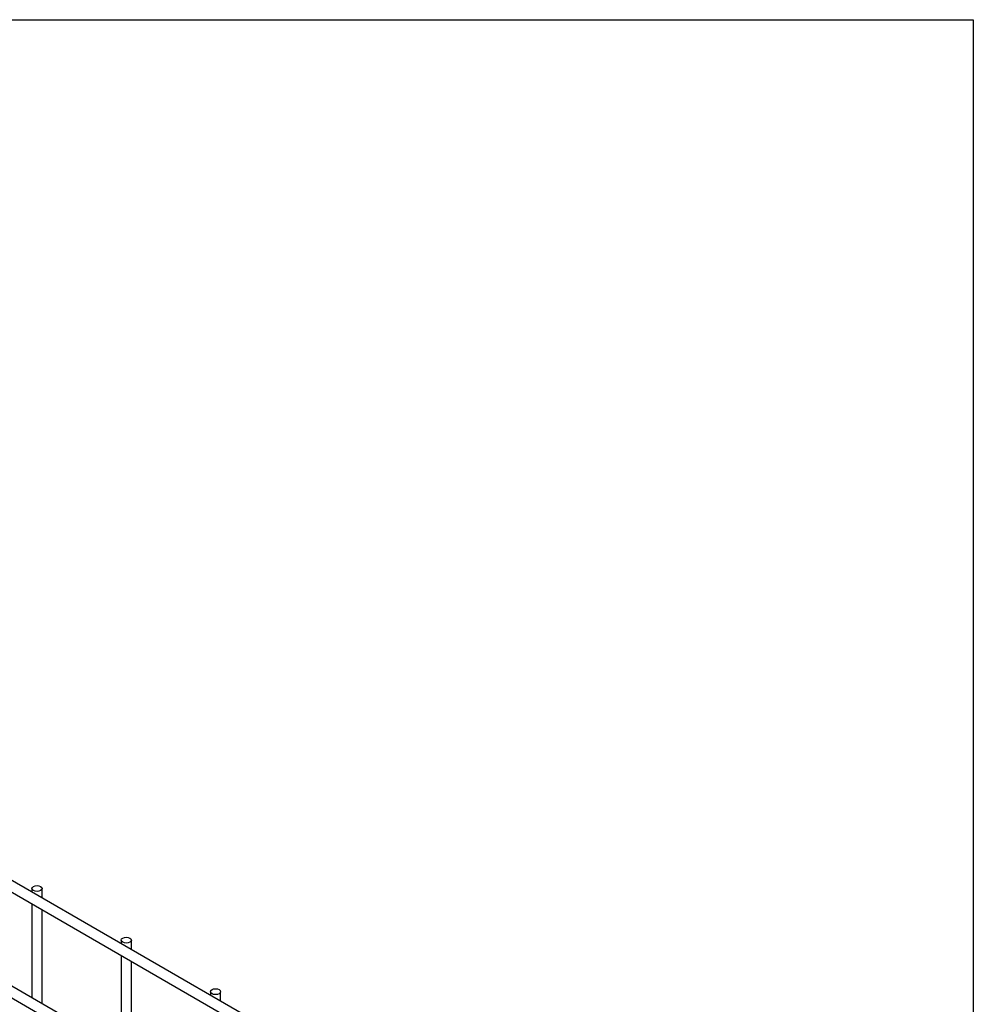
# Model space of a CAD drawing. Header units: inches. Extents: x 0.2 to 10.8, y 0.2 to 8.2.
# Tile 26 of 26: x 9.911 to 10.75, y 7.384 to 8.25. Entities that reach past the tile are written whole.
import ezdxf

# ---------------------------------------------------------------- set-up
doc = ezdxf.new("R2010")
doc.units = ezdxf.units.IN
doc.header["$MEASUREMENT"] = 0
doc.layers.add('TEXT', color=140, linetype='Continuous', lineweight=25)

msp = doc.modelspace()

# ---------------------------------------------------------------- linework, layer by layer
for p, q in [((10.54389, 7.12339), (8.97607, 8.02847)), ((8.97163, 8.02077), (10.53944, 7.11569)), ((10.54389, 7.0304), (8.97607, 7.93547)), ((8.97163, 7.92778), (10.53944, 7.0227)), ((9.92164, 7.48579), (9.92164, 7.4826)), ((9.93053, 7.47747), (9.93053, 7.48579)), ((9.92164, 7.47234), (9.92164, 7.38961)), ((9.93053, 7.38448), (9.93053, 7.46721)), ((10.00021, 7.44044), (10.00021, 7.43725)), ((10.0091, 7.43212), (10.0091, 7.44044)), ((10.00021, 7.42698), (10.00021, 7.34425)), ((10.0091, 7.33912), (10.0091, 7.42185)), ((10.07878, 7.39508), (10.07878, 7.39189)), ((10.08767, 7.38676), (10.08767, 7.39508))]:
    msp.add_line(p, q)
at = {"flags": 128}
for points in [[(9.92923, 7.48761), (9.9302, 7.48677), (9.93053, 7.48579), (9.9302, 7.48481), (9.92923, 7.48398), (9.92779, 7.48342), (9.92609, 7.48323), (9.92439, 7.48342), (9.92295, 7.48398), (9.92198, 7.48481), (9.92164, 7.48579), (9.92198, 7.48677), (9.92295, 7.48761), (9.92439, 7.48816), (9.92609, 7.48836), (9.92779, 7.48816), (9.92923, 7.48761)], [(10.0078, 7.44225), (10.00876, 7.44142), (10.0091, 7.44044), (10.00876, 7.43945), (10.0078, 7.43862), (10.00636, 7.43807), (10.00466, 7.43787), (10.00296, 7.43807), (10.00151, 7.43862), (10.00055, 7.43945), (10.00021, 7.44044), (10.00055, 7.44142), (10.00151, 7.44225), (10.00296, 7.44281), (10.00466, 7.443), (10.00636, 7.44281), (10.0078, 7.44225)], [(10.08637, 7.39689), (10.08733, 7.39606), (10.08767, 7.39508), (10.08733, 7.3941), (10.08637, 7.39327), (10.08492, 7.39271), (10.08322, 7.39251), (10.08152, 7.39271), (10.08008, 7.39327), (10.07912, 7.3941), (10.07878, 7.39508), (10.07912, 7.39606), (10.08008, 7.39689), (10.08152, 7.39745), (10.08322, 7.39765), (10.08492, 7.39745), (10.08637, 7.39689)]]:
    msp.add_lwpolyline(points, dxfattribs=at)
at = {"layer": 'TEXT'}
for p, q in [((0.25, 8.25), (10.75, 8.25)), ((10.75, 8.25), (10.75, 0.25))]:
    msp.add_line(p, q, dxfattribs=at)

doc.saveas('drawing.dxf')
